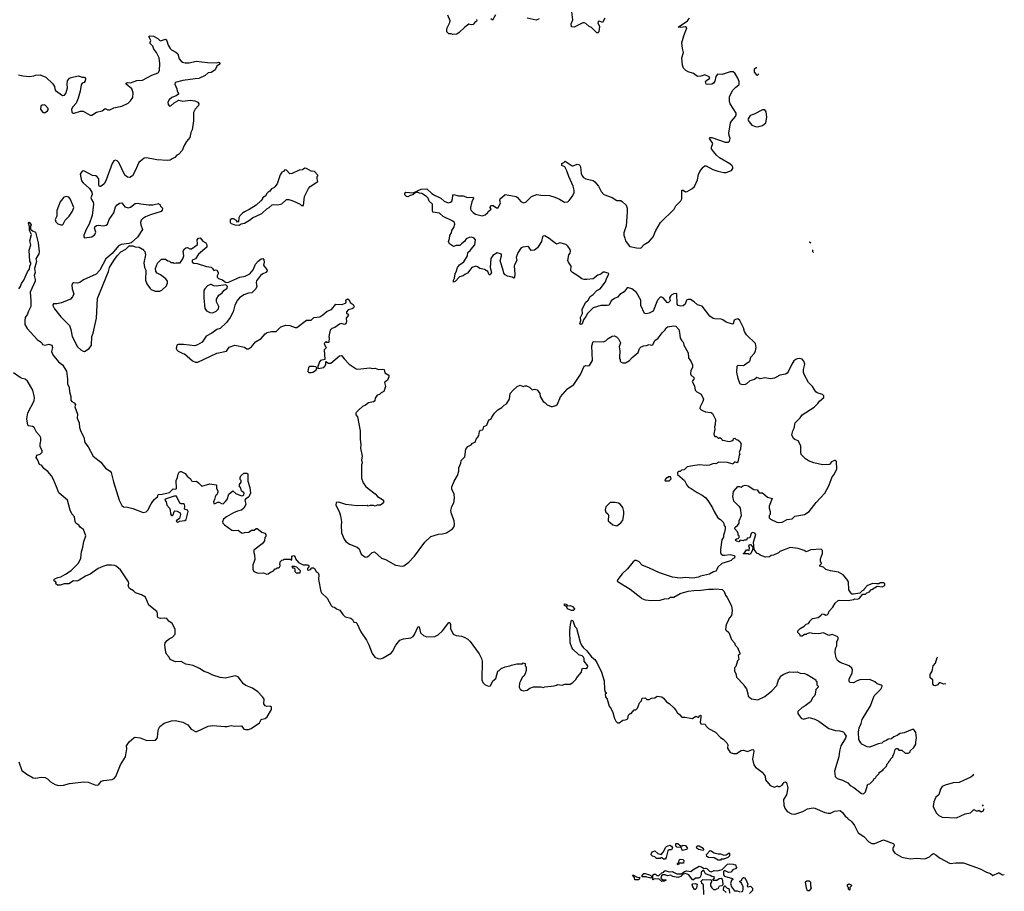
# Model space of a CAD drawing. Extents: x 2239781 to 2394849, y 665654 to 770575.
# Tile 146 of 147: x 2361405 to 2373839, y 743675 to 754688. Entities that reach past the tile are written whole.
import ezdxf

# ---------------------------------------------------------------- set-up
doc = ezdxf.new("R2010")
doc.units = 0

msp = doc.modelspace()

# ---------------------------------------------------------------- linework, layer by layer
at = {"layer": '0CON10XD'}
for points in [[(2367175, 754690), (2367180, 754675), (2367165, 754660), (2367155, 754660), (2367130, 754625), (2367107, 754623), (2367075, 754632), (2367026, 754595), (2366956, 754525), (2366925, 754506), (2366875, 754502), (2366855, 754510), (2366825, 754510), (2366800, 754535), (2366798, 754565), (2366803, 754585), (2366838, 754652), (2366843, 754675), (2366810, 754745)], [(2367415, 754748), (2367375, 754682), (2367355, 754700)], [(2368795, 754707), (2368765, 754654), (2368725, 754669), (2368711, 754665), (2368706, 754645), (2368727, 754605), (2368718, 754535), (2368705, 754522), (2368695, 754522), (2368667, 754545), (2368625, 754590), (2368595, 754602), (2368555, 754638), (2368535, 754648), (2368515, 754648), (2368406, 754594), (2368375, 754598), (2368371, 754635), (2368389, 754685), (2368379, 754785)], [(2367965, 754698), (2367928, 754682), (2367815, 754706)], [(2370373, 752865), (2370244, 752944), (2370205, 752977), (2370165, 753022), (2370143, 753055), (2370140, 753075), (2370158, 753125), (2370118, 753185), (2370125, 753200), (2370145, 753200), (2370315, 753142), (2370355, 753140), (2370368, 753152), (2370378, 753185), (2370364, 753224), (2370360, 753255), (2370383, 753385), (2370394, 753406), (2370444, 753466), (2370452, 753485), (2370453, 753505), (2370378, 753625), (2370368, 753655), (2370368, 753715), (2370408, 753792), (2370448, 753835), (2370486, 753864), (2370491, 753875), (2370489, 753905), (2370475, 753947), (2370435, 754010), (2370415, 754027), (2370378, 754028), (2370275, 753993), (2370215, 754000), (2370195, 753970), (2370182, 753912), (2370167, 753885), (2370145, 753871), (2370095, 753869), (2370075, 753873), (2370066, 753905), (2370070, 753915), (2370117, 753943), (2370120, 753955), (2370111, 753965), (2370055, 753990), (2370005, 753974), (2369965, 753970), (2369916, 754006), (2369845, 754027), (2369818, 754045), (2369788, 754075), (2369773, 754115), (2369768, 754205), (2369786, 754275), (2369773, 754323), (2369768, 754395), (2369791, 754485), (2369831, 754585), (2369813, 754597), (2369755, 754590), (2369721, 754595), (2369838, 754675), (2369863, 754705)], [(2361390, 753990), (2361445, 753977), (2361529, 753971), (2361585, 753978), (2361605, 753988), (2361665, 753992), (2361735, 753962), (2361825, 753878), (2361846, 753845), (2361848, 753815), (2361856, 753795), (2361945, 753729), (2361969, 753735), (2361986, 753755), (2362011, 753825), (2362004, 753875), (2362009, 753915), (2362035, 753949), (2362055, 753959), (2362145, 753980), (2362195, 753962), (2362225, 753962), (2362238, 753945), (2362234, 753915), (2362220, 753895), (2362196, 753884), (2362181, 753865), (2362169, 753785), (2362144, 753696), (2362119, 753635), (2362077, 753585), (2362061, 753555), (2362065, 753520), (2362078, 753508), (2362095, 753508), (2362175, 753530), (2362205, 753530), (2362295, 753482), (2362315, 753480), (2362375, 753518), (2362445, 753534), (2362485, 753566), (2362520, 753550), (2362545, 753550), (2362595, 753574), (2362696, 753594), (2362775, 753634), (2362805, 753662), (2362832, 753705), (2362840, 753765), (2362822, 753812), (2362750, 753875), (2362750, 753885), (2362765, 753892), (2362805, 753890), (2362885, 753920), (2362955, 753924), (2363075, 753988), (2363153, 754017), (2363170, 754045), (2363176, 754135), (2363165, 754206), (2363134, 754274), (2363100, 754315), (2363087, 754355), (2363054, 754385), (2363052, 754398), (2363063, 754425), (2363038, 754475), (2363047, 754483), (2363095, 754479), (2363151, 754451), (2363174, 754424), (2363185, 754420), (2363245, 754440), (2363255, 754432), (2363265, 754420), (2363280, 754365), (2363305, 754322), (2363322, 754305), (2363375, 754279), (2363403, 754255), (2363420, 754195), (2363443, 754163), (2363461, 754151), (2363493, 754143), (2363545, 754142), (2363635, 754162), (2363775, 754148), (2363895, 754143), (2363915, 754152), (2363928, 754148), (2363931, 754135), (2363925, 754123), (2363895, 754102), (2363874, 754056), (2363845, 754032), (2363825, 754022), (2363785, 754018), (2363746, 753984), (2363667, 753943), (2363619, 753939)], [(2370739, 754003), (2370718, 753982), (2370712, 753982), (2370710, 753995), (2370684, 754024), (2370683, 754065), (2370705, 754082), (2370714, 754084)], [(2363619, 753939), (2363465, 753919), (2363367, 753893), (2363363, 753875), (2363390, 753815), (2363393, 753783), (2363410, 753755), (2363410, 753745), (2363382, 753725), (2363325, 753703), (2363293, 753675), (2363277, 753645), (2363280, 753615), (2363297, 753597), (2363315, 753598), (2363354, 753636), (2363415, 753669), (2363465, 753657), (2363558, 753672), (2363615, 753664), (2363655, 753646), (2363668, 753625), (2363663, 753605), (2363621, 753555), (2363600, 753515), (2363600, 753410), (2363583, 753297), (2363568, 753262), (2363555, 753200), (2363512, 753148), (2363482, 753099), (2363455, 753036), (2363415, 752990), (2363391, 752975), (2363365, 752946), (2363331, 752929), (2363305, 752914), (2363275, 752909), (2363135, 752916), (2363005, 752943), (2362975, 752936), (2362908, 752882), (2362865, 752780), (2362828, 752715), (2362795, 752692), (2362765, 752698), (2362735, 752722), (2362656, 752885), (2362635, 752904), (2362615, 752911), (2362595, 752903), (2362575, 752870), (2362495, 752650), (2362471, 752615), (2362445, 752591), (2362425, 752580), (2362415, 752582), (2362406, 752596), (2362404, 752675), (2362385, 752704), (2362365, 752716), (2362325, 752721), (2362215, 752780), (2362194, 752775), (2362168, 752735), (2362185, 752653), (2362205, 752625), (2362285, 752556), (2362315, 752508), (2362321, 752479), (2362303, 752435), (2362310, 752415), (2362335, 752380), (2362338, 752355), (2362319, 752215), (2362284, 752105), (2362250, 752045), (2362216, 751965), (2362216, 751945), (2362225, 751930), (2362315, 751944), (2362356, 751975), (2362366, 752004), (2362349, 752055), (2362355, 752070), (2362374, 752086), (2362395, 752090), (2362465, 752082), (2362498, 752092), (2362514, 752105), (2362537, 752163), (2362595, 752248), (2362616, 752325), (2362635, 752348), (2362665, 752370), (2362695, 752372), (2362732, 752325), (2362775, 752309), (2362805, 752317), (2362865, 752364), (2362895, 752370), (2362937, 752363), (2363035, 752349), (2363085, 752350), (2363156, 752366), (2363178, 752348), (2363185, 752330), (2363210, 752305), (2363205, 752280), (2363190, 752265), (2363055, 752222), (2362995, 752198), (2362957, 752173), (2362941, 752155), (2362932, 752125), (2362936, 752095), (2362956, 752035), (2362892, 751938), (2362812, 751868), (2362785, 751858), (2362685, 751846), (2362655, 751832), (2362573, 751735), (2362492, 751668), (2362418, 751525), (2362369, 751471), (2362209, 751401), (2362163, 751367), (2362135, 751360), (2362085, 751363), (2362073, 751355), (2362065, 751335), (2362069, 751289), (2362088, 751225), (2362072, 751188), (2362045, 751157), (2361935, 751110), (2361876, 751096), (2361834, 751096), (2361823, 751087), (2361823, 751075), (2361843, 751035), (2361926, 750935), (2362034, 750825), (2362051, 750775), (2362068, 750685), (2362134, 750555), (2362178, 750515), (2362205, 750500), (2362225, 750497), (2362283, 750535), (2362312, 750575), (2362318, 750685), (2362333, 750725), (2362376, 750915), (2362386, 751164), (2362459, 751341), (2362526, 751505), (2362540, 751555), (2362593, 751645), (2362637, 751705), (2362684, 751756), (2362745, 751788), (2362788, 751832), (2362832, 751832), (2362865, 751818), (2362915, 751812), (2362955, 751790), (2362965, 751790), (2362970, 751775), (2362987, 751757), (2362992, 751715), (2362972, 751615), (2362982, 751555), (2362998, 751525), (2362993, 751395), (2363009, 751349), (2363051, 751291), (2363065, 751278), (2363115, 751257), (2363175, 751259), (2363200, 751270), (2363257, 751325), (2363272, 751365), (2363272, 751385), (2363252, 751415), (2363185, 751463), (2363142, 751485), (2363124, 751504), (2363122, 751545), (2363145, 751610), (2363195, 751660), (2363215, 751662), (2363245, 751660), (2363275, 751640), (2363297, 751637), (2363315, 751620), (2363345, 751620), (2363355, 751610), (2363383, 751617), (2363433, 751617), (2363466, 751665), (2363480, 751705), (2363469, 751765), (2363485, 751793), (2363505, 751806), (2363525, 751808), (2363552, 751792), (2363576, 751794), (2363647, 751845), (2363652, 751855), (2363648, 751905), (2363665, 751928), (2363685, 751930), (2363720, 751890), (2363757, 751867), (2363768, 751845), (2363767, 751815), (2363664, 751726), (2363625, 751667), (2363582, 751648), (2363583, 751625), (2363605, 751611), (2363645, 751607), (2363765, 751568), (2363825, 751560), (2363842, 751545), (2363858, 751518), (2363885, 751528), (2363895, 751522), (2363910, 751495), (2363910, 751475), (2363897, 751453), (2363898, 751435), (2363915, 751418), (2363965, 751400), (2364005, 751372), (2364035, 751368), (2364185, 751436), (2364252, 751448), (2364312, 751475), (2364353, 751527), (2364385, 751597), (2364417, 751635), (2364455, 751665), (2364475, 751670), (2364490, 751655), (2364493, 751625), (2364486, 751585), (2364503, 751555), (2364525, 751532), (2364529, 751515), (2364515, 751494), (2364474, 751476), (2364445, 751454), (2364395, 751390), (2364392, 751365), (2364400, 751315), (2364389, 751285), (2364335, 751236), (2364295, 751231), (2364235, 751210), (2364183, 751175), (2364156, 751144), (2364120, 751080), (2364099, 750995), (2364061, 750925), (2364015, 750863), (2363938, 750785), (2363895, 750774), (2363832, 750728), (2363760, 750690), (2363708, 750612), (2363652, 750578), (2363615, 750567), (2363475, 750582), (2363405, 750584), (2363388, 750575), (2363382, 750535), (2363389, 750515), (2363405, 750501), (2363465, 750472), (2363485, 750464), (2363589, 750379), (2363625, 750362), (2363655, 750359), (2363894, 750476), (2364015, 750498), (2364051, 750549), (2364123, 750577), (2364245, 750552), (2364275, 750531), (2364295, 750527), (2364331, 750555), (2364381, 750619), (2364455, 750661), (2364505, 750720), (2364530, 750735), (2364585, 750746), (2364645, 750749), (2364703, 750807), (2364765, 750827), (2364815, 750823), (2364885, 750798), (2364905, 750799), (2365025, 750892), (2365087, 750893), (2365120, 750925), (2365196, 750934), (2365235, 750958), (2365288, 751005), (2365342, 751025), (2365396, 751094), (2365475, 751090), (2365520, 751105), (2365530, 751115), (2365522, 751145), (2365545, 751162), (2365565, 751150), (2365580, 751115), (2365618, 751088), (2365628, 751065), (2365622, 751045), (2365605, 751033), (2365555, 751022), (2365532, 750995), (2365532, 750975), (2365545, 750970), (2365556, 750955), (2365528, 750915), (2365531, 750875), (2365522, 750845), (2365505, 750837), (2365465, 750847), (2365445, 750842), (2365385, 750799), (2365345, 750784), (2365326, 750764), (2365310, 750685), (2365313, 750665), (2365308, 750615), (2365305, 750610), (2365285, 750610), (2365275, 750620), (2365250, 750595), (2365262, 750562), (2365280, 750545), (2365252, 750515), (2365260, 750395), (2365205, 750380), (2365190, 750365), (2365180, 750325), (2365170, 750315), (2365170, 750285), (2365175, 750280), (2365245, 750293), (2365272, 750325), (2365272, 750368), (2365305, 750348), (2365335, 750350), (2365445, 750441), (2365465, 750444), (2365475, 750439), (2365503, 750403), (2365565, 750334), (2365655, 750277), (2365675, 750274), (2365825, 750291), (2365855, 750280), (2365896, 750286), (2365935, 750268), (2365993, 750273), (2366007, 750267), (2366018, 750225), (2366067, 750197), (2366068, 750175), (2366048, 750135), (2366012, 750105), (2366023, 750055), (2366005, 749990), (2365970, 749975), (2365947, 749953), (2365920, 749945), (2365893, 749907), (2365888, 749872), (2365875, 749860), (2365810, 749845), (2365774, 749816), (2365735, 749800), (2365684, 749756), (2365654, 749726), (2365650, 749715), (2365650, 749695), (2365669, 749669), (2365706, 749494), (2365704, 749386), (2365713, 749315), (2365708, 749275), (2365728, 749175), (2365720, 749125), (2365730, 749085), (2365720, 749065), (2365723, 748893), (2365742, 748835), (2365772, 748795), (2365804, 748764), (2365896, 748696), (2365925, 748662), (2365967, 748637), (2365998, 748615), (2365998, 748582), (2365960, 748555), (2365918, 748552), (2365895, 748542), (2365875, 748550), (2365825, 748550), (2365805, 748542), (2365795, 748548), (2365666, 748544), (2365524, 748564), (2365435, 748592), (2365403, 748587), (2365398, 748555), (2365440, 748475), (2365458, 748418), (2365469, 748345), (2365463, 748295), (2365471, 748205), (2365502, 748125), (2365525, 748094), (2365571, 748061), (2365668, 748025), (2365691, 748001), (2365718, 747935), (2365762, 747902), (2365775, 747897), (2365795, 747900), (2365815, 747913), (2365855, 747957), (2365885, 747963), (2365975, 747883), (2366026, 747866), (2366150, 747795), (2366235, 747784), (2366255, 747788), (2366320, 747835), (2366391, 747909), (2366520, 748085), (2366595, 748158), (2366692, 748188), (2366745, 748190), (2366794, 748206), (2366872, 748255), (2366887, 748275), (2366897, 748305), (2366891, 748355), (2366856, 748445), (2366849, 748485), (2366861, 748535), (2366887, 748583), (2366897, 748643), (2366892, 748692), (2366861, 748755), (2366863, 748785), (2366891, 748855), (2366935, 748928), (2366951, 748985), (2366951, 749025), (2366974, 749085), (2366980, 749120), (2367028, 749165), (2367040, 749260), (2367066, 749294), (2367108, 749315), (2367124, 749336), (2367155, 749349), (2367171, 749389), (2367191, 749415)], [(2361725, 753514), (2361756, 753535), (2361765, 753550), (2361763, 753565), (2361732, 753605), (2361715, 753612), (2361691, 753609), (2361671, 753595), (2361666, 753555), (2361688, 753528), (2361705, 753516), (2361725, 753514)], [(2370725, 753334), (2370785, 753350), (2370827, 753385), (2370840, 753455), (2370830, 753525), (2370815, 753550), (2370785, 753550), (2370678, 753492), (2370630, 753475), (2370603, 753437), (2370602, 753425), (2370618, 753395), (2370652, 753355), (2370695, 753337), (2370725, 753334)], [(2371900, 747445), (2371874, 747484), (2371870, 747585), (2371850, 747620), (2371805, 747673), (2371745, 747707), (2371644, 747724), (2371583, 747743), (2371555, 747772), (2371510, 747785), (2371510, 747795), (2371530, 747815), (2371518, 747848), (2371518, 747875), (2371542, 747945), (2371542, 747982), (2371527, 747997), (2371395, 747990), (2371336, 747964), (2371312, 747982), (2371235, 748007), (2371135, 748020), (2371005, 747968), (2370987, 747953), (2370926, 747924), (2370895, 747918), (2370875, 747902), (2370825, 747898), (2370755, 747920), (2370735, 747940), (2370720, 747945), (2370680, 747995), (2370673, 748085), (2370700, 748185), (2370688, 748198), (2370655, 748210), (2370643, 748197), (2370625, 748140), (2370592, 748138), (2370585, 748110), (2370555, 748110), (2370535, 748102), (2370505, 748110), (2370485, 748090), (2370455, 748100), (2370440, 748115), (2370455, 748130), (2370478, 748132), (2370490, 748145), (2370490, 748165), (2370480, 748175), (2370480, 748195), (2370470, 748215), (2370438, 748255), (2370442, 748275), (2370468, 748295), (2370490, 748325), (2370492, 748355), (2370520, 748425), (2370507, 748517), (2370496, 748536), (2370485, 748540), (2370423, 748603), (2370412, 748665), (2370420, 748725), (2370475, 748788), (2370495, 748790), (2370515, 748782), (2370535, 748798), (2370565, 748808), (2370605, 748800), (2370675, 748752), (2370717, 748747), (2370745, 748710), (2370785, 748708), (2370850, 748655), (2370906, 748636), (2370868, 748542), (2370868, 748515), (2370880, 748475), (2370880, 748435), (2370870, 748425), (2370870, 748395), (2370885, 748378), (2370965, 748337), (2370985, 748334), (2371035, 748339), (2371095, 748373), (2371160, 748380), (2371195, 748416), (2371315, 748436), (2371374, 748475), (2371462, 748588), (2371571, 748705), (2371621, 748799), (2371665, 748910), (2371688, 748935), (2371725, 749010), (2371720, 749105), (2371705, 749120), (2371695, 749120), (2371657, 749103), (2371632, 749068), (2371545, 749062), (2371435, 749087), (2371365, 749113), (2371328, 749138), (2371275, 749192), (2371269, 749225), (2371271, 749305), (2371236, 749366), (2371194, 749384), (2371178, 749398), (2371157, 749443), (2371168, 749492), (2371184, 749525), (2371198, 749595), (2371262, 749658), (2371287, 749695), (2371439, 749791), (2371485, 749838), (2371505, 749868), (2371560, 749915), (2371560, 749935), (2371545, 749950), (2371475, 749972), (2371460, 749985), (2371418, 750055), (2371368, 750105), (2371310, 750205), (2371301, 750235), (2371305, 750270), (2371318, 750335), (2371309, 750375), (2371285, 750399), (2371255, 750406), (2371225, 750404), (2371205, 750396), (2371183, 750377), (2371156, 750335), (2371114, 750246), (2371095, 750222), (2371075, 750210), (2371005, 750197), (2370935, 750160), (2370885, 750148), (2370815, 750163), (2370755, 750149), (2370715, 750168), (2370685, 750140), (2370624, 750126), (2370585, 750088), (2370565, 750077), (2370536, 750074), (2370505, 750084), (2370478, 750155), (2370462, 750235), (2370465, 750310), (2370478, 750322), (2370545, 750320), (2370560, 750325), (2370619, 750371), (2370628, 750382), (2370636, 750425), (2370686, 750475), (2370698, 750505), (2370704, 750545), (2370696, 750595), (2370584, 750704), (2370556, 750746), (2370546, 750796), (2370499, 750889), (2370475, 750907), (2370445, 750901), (2370428, 750892), (2370414, 750846), (2370405, 750840), (2370326, 750866), (2370285, 750896), (2370265, 750903), (2370185, 750908), (2370164, 750914), (2370120, 750940), (2370025, 751069), (2369963, 751085), (2369923, 751123), (2369875, 751151), (2369847, 751153), (2369827, 751143), (2369810, 751095), (2369785, 751071), (2369755, 751066), (2369720, 751075), (2369708, 751095), (2369705, 751230), (2369665, 751222), (2369639, 751211), (2369622, 751195), (2369612, 751175), (2369620, 751135), (2369595, 751112), (2369580, 751115), (2369532, 751175), (2369515, 751183), (2369495, 751182), (2369461, 751145), (2369405, 751006), (2369355, 750978), (2369315, 750972), (2369295, 750977), (2369250, 751075), (2369247, 751145), (2369195, 751241), (2369136, 751285), (2369095, 751298), (2369075, 751298), (2369039, 751251), (2368984, 751215), (2368955, 751180), (2368915, 751164), (2368875, 751136), (2368848, 751082), (2368824, 751076), (2368745, 751076), (2368649, 751045), (2368574, 750975), (2368555, 750938), (2368524, 750896), (2368507, 750845), (2368495, 750838), (2368481, 750841), (2368478, 750845), (2368490, 750885), (2368486, 750925), (2368511, 750975), (2368506, 751025), (2368551, 751115), (2368585, 751146), (2368609, 751191), (2368649, 751215), (2368695, 751265), (2368735, 751286), (2368804, 751375), (2368814, 751415), (2368843, 751475), (2368836, 751486), (2368789, 751499), (2368775, 751497), (2368745, 751471), (2368705, 751461), (2368645, 751413), (2368565, 751403), (2368535, 751404), (2368505, 751413), (2368455, 751453), (2368385, 751492), (2368367, 751515), (2368370, 751575), (2368334, 751625), (2368328, 751645), (2368341, 751715), (2368355, 751738), (2368361, 751765), (2368357, 751785), (2368328, 751828), (2368305, 751846), (2368225, 751867), (2368185, 751850), (2368092, 751922), (2368035, 751957), (2368015, 751953), (2368007, 751945), (2367993, 751885), (2367944, 751806), (2367905, 751777), (2367865, 751770), (2367834, 751814), (2367821, 751821), (2367760, 751815), (2367735, 751803), (2367695, 751742), (2367676, 751685), (2367682, 751645), (2367655, 751592), (2367650, 751575), (2367659, 751475), (2367655, 751430), (2367645, 751422), (2367626, 751436), (2367566, 751446), (2367534, 751464), (2367517, 751485), (2367511, 751525), (2367472, 751642), (2367491, 751705), (2367488, 751725), (2367435, 751743), (2367382, 751708), (2367355, 751670), (2367348, 751555), (2367364, 751495), (2367345, 751462), (2367332, 751465), (2367318, 751505), (2367275, 751533), (2367215, 751546), (2367185, 751567), (2367165, 751572), (2367115, 751557), (2367058, 751485), (2367025, 751470), (2367005, 751452), (2366961, 751439), (2366905, 751378), (2366885, 751370), (2366882, 751395), (2366897, 751423), (2366903, 751475), (2366923, 751515), (2366935, 751558), (2366960, 751590), (2367015, 751628), (2367059, 751705), (2367063, 751745), (2367095, 751773), (2367126, 751815), (2367151, 751845), (2367160, 751905), (2367146, 751926), (2367115, 751940), (2367083, 751937), (2367045, 751918), (2367023, 751885), (2366984, 751856), (2366965, 751833), (2366915, 751833), (2366885, 751820), (2366833, 751855), (2366821, 751885), (2366834, 751925), (2366837, 751963), (2366858, 751995), (2366862, 752025), (2366886, 752064), (2366899, 752105), (2366894, 752124), (2366875, 752140), (2366751, 752201), (2366705, 752242), (2366624, 752254), (2366616, 752275), (2366617, 752357), (2366576, 752395), (2366563, 752433), (2366544, 752454), (2366485, 752492), (2366455, 752497), (2366425, 752510), (2366400, 752500), (2366370, 752475), (2366335, 752468), (2366305, 752450), (2366288, 752455), (2366270, 752475), (2366268, 752492), (2366283, 752507), (2366372, 752498), (2366475, 752546), (2366545, 752550), (2366610, 752490), (2366645, 752471), (2366725, 752431), (2366766, 752396), (2366815, 752374), (2366845, 752380), (2366862, 752395), (2366872, 752425), (2366874, 752466), (2366885, 752480), (2366945, 752460), (2367005, 752464), (2367062, 752442), (2367130, 752445), (2367136, 752434), (2367116, 752385), (2367099, 752315), (2367099, 752295), (2367107, 752277), (2367130, 752250), (2367160, 752230), (2367245, 752210), (2367285, 752220), (2367315, 752250), (2367320, 752265), (2367360, 752295), (2367348, 752315), (2367355, 752340), (2367385, 752340), (2367425, 752312), (2367448, 752312), (2367476, 752375), (2367468, 752405), (2367472, 752425), (2367535, 752479), (2367675, 752453), (2367692, 752442), (2367732, 752392), (2367766, 752374), (2367795, 752382), (2367870, 752455), (2367935, 752480), (2367985, 752470), (2368095, 752468), (2368165, 752447), (2368222, 752418), (2368284, 752384), (2368325, 752388), (2368345, 752402), (2368385, 752458), (2368406, 752506), (2368406, 752535), (2368394, 752584), (2368341, 752705), (2368315, 752780), (2368289, 752829), (2368252, 752845), (2368250, 752870), (2368278, 752882), (2368295, 752900), (2368383, 752843), (2368395, 752842), (2368445, 752863), (2368475, 752852), (2368489, 752829), (2368496, 752745), (2368508, 752715), (2368525, 752694), (2368555, 752678), (2368645, 752656), (2368670, 752640), (2368713, 752585), (2368746, 752515), (2368780, 752480), (2368885, 752441), (2368945, 752403), (2368995, 752402), (2369015, 752392), (2369064, 752344), (2369076, 752305), (2369076, 752256), (2369064, 752084), (2369034, 751995), (2369034, 751965), (2369046, 751926), (2369056, 751895), (2369100, 751830), (2369115, 751821), (2369195, 751804), (2369248, 751802), (2369291, 751849), (2369354, 751886), (2369385, 751918), (2369404, 751946), (2369437, 752025), (2369498, 752125), (2369668, 752295), (2369692, 752335), (2369753, 752397), (2369766, 752424), (2369767, 752533), (2369785, 752534), (2369815, 752514), (2369834, 752516), (2369895, 752550), (2369925, 752580), (2369964, 752665), (2369975, 752730), (2369995, 752770), (2370037, 752823), (2370055, 752840), (2370075, 752840), (2370156, 752796), (2370223, 752773), (2370295, 752757), (2370325, 752757), (2370395, 752782), (2370412, 752808), (2370412, 752825), (2370403, 752843), (2370373, 752865)], [(2364175, 752092), (2364203, 752107), (2364245, 752117), (2364308, 752155), (2364344, 752186), (2364465, 752239), (2364524, 752296), (2364557, 752315), (2364592, 752348), (2364615, 752353), (2364665, 752348), (2364715, 752360), (2364775, 752417), (2364805, 752416), (2364855, 752400), (2364947, 752357), (2364965, 752340), (2364988, 752342), (2365003, 752455), (2365052, 752555), (2365075, 752578), (2365170, 752645), (2365160, 752675), (2365160, 752705), (2365170, 752715), (2365170, 752725), (2365128, 752768), (2365085, 752772), (2365027, 752807), (2365005, 752810), (2364975, 752790), (2364935, 752788), (2364846, 752744), (2364815, 752740), (2364776, 752786), (2364755, 752790), (2364735, 752770), (2364715, 752760), (2364694, 752726), (2364657, 752615), (2364628, 752575), (2364615, 752562), (2364585, 752550), (2364565, 752520), (2364537, 752503), (2364523, 752487), (2364515, 752460), (2364470, 752435), (2364470, 752425), (2364449, 752401), (2364390, 752345), (2364305, 752288), (2364245, 752262), (2364224, 752246), (2364185, 752208), (2364172, 752185), (2364168, 752132), (2364155, 752130), (2364145, 752150), (2364105, 752170), (2364085, 752172), (2364065, 752158), (2364062, 752125), (2364075, 752112), (2364124, 752094), (2364175, 752092)], [(2361925, 752096), (2361945, 752097), (2361955, 752103), (2361980, 752155), (2362029, 752205), (2362072, 752268), (2362089, 752315), (2362042, 752425), (2362025, 752444), (2361995, 752454), (2361963, 752447), (2361918, 752385), (2361874, 752275), (2361876, 752205), (2361852, 752165), (2361861, 752135), (2361885, 752109), (2361925, 752096)], [(2361393, 751285), (2361417, 751315), (2361429, 751355), (2361458, 751395), (2361505, 751503), (2361529, 751535), (2361532, 751575), (2361546, 751605), (2361547, 751615), (2361534, 751635), (2361526, 751775), (2361546, 751845), (2361534, 751895), (2361553, 751973), (2361530, 752025), (2361530, 752075), (2361518, 752115), (2361525, 752128), (2361535, 752122)], [(2361535, 752122), (2361550, 752095), (2361540, 752075), (2361542, 752042), (2361565, 752020), (2361603, 752003), (2361615, 751970), (2361638, 751868), (2361652, 751755), (2361645, 751729), (2361610, 751665), (2361618, 751632), (2361592, 751545), (2361599, 751495), (2361586, 751455), (2361602, 751405), (2361602, 751385), (2361536, 751245), (2361548, 751135), (2361545, 751065), (2361512, 750998), (2361505, 750965), (2361474, 750925), (2361469, 750885), (2361472, 750835), (2361499, 750785), (2361625, 750648), (2361680, 750610), (2361695, 750582), (2361723, 750577), (2361775, 750589), (2361813, 750575), (2361821, 750545), (2361807, 750495), (2361824, 750455), (2361894, 750364), (2361944, 750325), (2361998, 750248), (2362010, 750145), (2362009, 750085), (2362028, 750042), (2362034, 749985), (2362052, 749925), (2362051, 749881), (2362062, 749862), (2362095, 749846), (2362108, 749825), (2362103, 749795), (2362137, 749705), (2362131, 749655), (2362156, 749596), (2362161, 749535), (2362176, 749485), (2362214, 749415), (2362228, 749345), (2362269, 749289), (2362334, 749174), (2362428, 749098), (2362490, 749020), (2362547, 748985), (2362559, 748965), (2362590, 748850), (2362661, 748615), (2362695, 748550), (2362715, 748534), (2362765, 748530), (2362835, 748512), (2362965, 748462), (2363002, 748468), (2363025, 748490), (2363065, 748570), (2363104, 748626), (2363145, 748660), (2363155, 748690), (2363205, 748692), (2363295, 748712), (2363345, 748762), (2363375, 748758), (2363386, 748764), (2363383, 748865), (2363400, 748905), (2363407, 748945), (2363420, 748970), (2363435, 748981), (2363445, 748981), (2363493, 748955), (2363520, 748920), (2363562, 748885), (2363575, 748862), (2363595, 748853), (2363638, 748855), (2363665, 748836), (2363704, 748794), (2363805, 748823), (2363885, 748812), (2363890, 748805), (2363889, 748765), (2363907, 748735), (2363907, 748717), (2363896, 748684), (2363882, 748675), (2363872, 748658), (2363867, 748625), (2363851, 748595), (2363855, 748573), (2363875, 748573), (2363908, 748592), (2363925, 748592), (2363955, 748576), (2363975, 748572), (2364002, 748595), (2364024, 748625), (2364045, 748692), (2364095, 748737), (2364135, 748700), (2364205, 748670), (2364222, 748675), (2364234, 748686), (2364238, 748705), (2364207, 748735), (2364192, 748775), (2364180, 748785), (2364183, 748817), (2364200, 748845), (2364200, 748865), (2364188, 748878), (2364188, 748905), (2364198, 748925), (2364235, 748958), (2364275, 748960), (2364285, 748950), (2364287, 748855), (2364313, 748775), (2364319, 748705), (2364300, 748660), (2364255, 748630), (2364250, 748615), (2364260, 748565), (2364253, 748545), (2364235, 748518), (2364205, 748492), (2364155, 748480), (2364105, 748459), (2364017, 748405), (2363980, 748375), (2363966, 748345), (2363970, 748325), (2363990, 748305), (2364085, 748240), (2364105, 748234), (2364165, 748238), (2364205, 748203), (2364225, 748200), (2364245, 748207), (2364297, 748213), (2364333, 748237), (2364365, 748238), (2364393, 748257), (2364405, 748258), (2364462, 748212), (2364499, 748199), (2364512, 748185), (2364512, 748158), (2364500, 748145), (2364498, 748105), (2364466, 748064), (2364363, 747985), (2364363, 747957), (2364372, 747925), (2364373, 747867), (2364348, 747795), (2364348, 747745), (2364360, 747715), (2364415, 747693), (2364485, 747697), (2364525, 747683), (2364545, 747687), (2364572, 747708), (2364605, 747720), (2364632, 747748), (2364645, 747750), (2364655, 747760), (2364675, 747760), (2364688, 747772), (2364698, 747795), (2364692, 747802), (2364693, 747837), (2364715, 747860), (2364737, 747863), (2364745, 747870), (2364825, 747870), (2364835, 747860), (2364840, 747865), (2364842, 747908), (2364865, 747918), (2364882, 747895), (2364888, 747875), (2364925, 747828), (2364985, 747802), (2365035, 747802), (2365050, 747795), (2365060, 747775), (2365040, 747755), (2365040, 747735), (2365057, 747733), (2365078, 747742), (2365095, 747760), (2365115, 747762), (2365128, 747755), (2365148, 747715), (2365175, 747697), (2365182, 747675), (2365179, 747615), (2365208, 747465), (2365218, 747445), (2365289, 747379), (2365339, 747285), (2365355, 747271), (2365380, 747265), (2365405, 747243), (2365448, 747228), (2365485, 747172), (2365514, 747144), (2365586, 747126), (2365608, 747108), (2365624, 747074), (2365655, 747072), (2365662, 747065), (2365714, 746954), (2365785, 746850), (2365815, 746790), (2365858, 746678), (2365890, 746635), (2365927, 746617), (2365965, 746614), (2365995, 746623), (2366096, 746685), (2366114, 746705), (2366156, 746785), (2366205, 746850), (2366250, 746865), (2366345, 746879), (2366375, 746896), (2366392, 746918), (2366435, 747019), (2366448, 747015), (2366465, 746942), (2366506, 746906), (2366545, 746890), (2366646, 746894), (2366688, 746915), (2366745, 746967), (2366825, 747072), (2366835, 747072), (2366846, 747046), (2366846, 746995), (2366877, 746925), (2366916, 746906), (2366985, 746897), (2367020, 746885), (2367065, 746861), (2367095, 746831), (2367208, 746675), (2367237, 746615), (2367246, 746584), (2367242, 746345), (2367255, 746314), (2367285, 746284), (2367325, 746267), (2367349, 746271), (2367380, 746335), (2367416, 746365), (2367442, 746455), (2367460, 746465), (2367485, 746492), (2367535, 746512), (2367596, 746524), (2367615, 746532), (2367685, 746548), (2367755, 746550), (2367765, 746560), (2367790, 746555), (2367790, 746525), (2367800, 746505), (2367800, 746465), (2367787, 746423), (2367772, 746395), (2367752, 746375), (2367731, 746329), (2367717, 746303), (2367714, 746254), (2367727, 746227), (2367740, 746215), (2367765, 746208), (2367812, 746218), (2367848, 746242), (2367895, 746260), (2367985, 746260), (2368015, 746252), (2368035, 746260), (2368155, 746272), (2368185, 746280), (2368195, 746290), (2368255, 746280), (2368288, 746292), (2368355, 746292), (2368392, 746315), (2368428, 746352), (2368448, 746385), (2368500, 746445), (2368502, 746475), (2368514, 746496), (2368555, 746492), (2368577, 746504), (2368578, 746525), (2368535, 746584), (2368533, 746615), (2368524, 746635), (2368509, 746649), (2368464, 746664), (2368390, 746735), (2368377, 746755), (2368358, 746815), (2368351, 746965), (2368362, 747048), (2368375, 747100), (2368390, 747095), (2368415, 747020), (2368435, 747000), (2368481, 746825), (2368501, 746785), (2368520, 746755), (2368565, 746713), (2368625, 746638), (2368652, 746615), (2368667, 746605), (2368693, 746565), (2368752, 746445), (2368787, 746335), (2368792, 746225), (2368800, 746195), (2368810, 746185), (2368810, 746175), (2368800, 746165), (2368803, 746133), (2368822, 746102), (2368850, 746015), (2368875, 745980), (2368896, 745936), (2368915, 745860), (2368934, 745824), (2368955, 745802), (2368977, 745803), (2369023, 745837), (2369055, 745840), (2369075, 745850), (2369085, 745860), (2369095, 745900), (2369115, 745920), (2369125, 745920), (2369165, 745970), (2369185, 745970), (2369205, 745990), (2369230, 746055), (2369257, 746083), (2369260, 746105), (2369270, 746115), (2369305, 746120), (2369325, 746100), (2369355, 746100), (2369383, 746117), (2369425, 746118), (2369455, 746140), (2369512, 746132), (2369536, 746116), (2369571, 746071), (2369606, 746046), (2369665, 745992), (2369692, 745962), (2369706, 745935), (2369739, 745909), (2369765, 745874), (2369805, 745876), (2369900, 745860), (2369945, 745886), (2369975, 745870), (2369995, 745902), (2370005, 745897), (2370007, 745873), (2369997, 745813), (2370005, 745792), (2370060, 745785), (2370075, 745760), (2370105, 745732), (2370190, 745685), (2370255, 745618), (2370289, 745599), (2370335, 745550), (2370348, 745525), (2370343, 745483), (2370375, 745430), (2370418, 745418), (2370455, 745418), (2370514, 745456), (2370545, 745457), (2370595, 745442), (2370645, 745464), (2370665, 745466), (2370672, 745462), (2370676, 745445), (2370657, 745345), (2370674, 745275), (2370695, 745244), (2370782, 745182), (2370818, 745128), (2370822, 745085), (2370884, 745014), (2370935, 744992), (2370975, 745008), (2370985, 745000), (2371005, 745000), (2371033, 745017), (2371060, 745055), (2371075, 745058), (2371088, 745048), (2371104, 744984), (2371090, 744895), (2371049, 744835), (2371054, 744764), (2371066, 744725), (2371095, 744684), (2371153, 744653), (2371195, 744651), (2371295, 744683), (2371355, 744718), (2371425, 744730), (2371445, 744727), (2371571, 744671), (2371615, 744663), (2371645, 744664), (2371695, 744687), (2371765, 744697), (2371795, 744672), (2371828, 744625), (2371858, 744605), (2371868, 744585), (2371895, 744571), (2371915, 744551), (2371946, 744506), (2371993, 744415), (2372065, 744369), (2372129, 744299), (2372165, 744280), (2372205, 744279), (2372315, 744324), (2372435, 744279), (2372445, 744272), (2372449, 744255), (2372430, 744215), (2372431, 744195), (2372456, 744156), (2372545, 744108), (2372608, 744095), (2372655, 744085), (2372725, 744093), (2372835, 744084), (2372895, 744112), (2372925, 744142), (2372945, 744151), (2372976, 744136), (2373019, 744099), (2373155, 744027), (2373225, 744035), (2373325, 744035), (2373535, 743958), (2373615, 743916), (2373665, 743899), (2373695, 743873), (2373765, 743910), (2373775, 743910), (2373814, 743884), (2373835, 743887), (2373839, 743888)], [(2371394, 751866), (2371380, 751875), (2371389, 751882)], [(2371430, 751748), (2371422, 751755), (2371421, 751779)], [(2363845, 750983), (2363888, 751005), (2363914, 751036), (2363919, 751065), (2363891, 751121), (2363891, 751155), (2363918, 751205), (2363962, 751238), (2363985, 751266), (2364026, 751295), (2364030, 751315), (2364007, 751337), (2363885, 751321), (2363855, 751324), (2363825, 751342), (2363815, 751342), (2363777, 751323), (2363742, 751285), (2363732, 751265), (2363730, 751175), (2363745, 751040), (2363765, 751008), (2363805, 750988), (2363845, 750983)], [(2367191, 749415), (2367202, 749435), (2367210, 749485), (2367225, 749500), (2367248, 749505), (2367260, 749515), (2367265, 749548), (2367305, 749564), (2367320, 749610), (2367335, 749630), (2367360, 749645), (2367367, 749665), (2367403, 749715), (2367445, 749757), (2367495, 749788), (2367525, 749819), (2367552, 749835), (2367589, 749891), (2367600, 749965), (2367635, 750008), (2367688, 750055), (2367725, 750070), (2367765, 750053), (2367785, 750062), (2367805, 750063), (2367843, 750043), (2367875, 750012), (2367905, 750018), (2367941, 750011), (2367972, 749965), (2367978, 749925), (2368014, 749864), (2368035, 749852), (2368065, 749823), (2368115, 749802), (2368135, 749802), (2368175, 749813), (2368195, 749828), (2368235, 749922), (2368322, 750025), (2368402, 750078), (2368488, 750205), (2368535, 750308), (2368555, 750320), (2368575, 750313), (2368602, 750318), (2368638, 750382), (2368632, 750565), (2368645, 750622), (2368775, 750619), (2368805, 750632), (2368835, 750659), (2368885, 750689), (2368915, 750692), (2368942, 750682), (2368966, 750655), (2368992, 750605), (2368976, 750555), (2368983, 750505), (2368978, 750425), (2368980, 750405), (2368990, 750395), (2368990, 750375), (2369002, 750362), (2369023, 750353), (2369055, 750352), (2369105, 750380), (2369141, 750419), (2369215, 750482), (2369230, 750535), (2369255, 750553), (2369285, 750567), (2369319, 750571), (2369355, 750583), (2369385, 750576), (2369399, 750581), (2369424, 750635), (2369466, 750664), (2369517, 750733), (2369553, 750765), (2369570, 750795), (2369584, 750806), (2369665, 750818), (2369690, 750815), (2369727, 750775), (2369737, 750735), (2369747, 750665), (2369765, 750632), (2369782, 750615), (2369790, 750575), (2369845, 750480), (2369850, 750415), (2369885, 750363), (2369900, 750325), (2369903, 750295), (2369879, 750255), (2369876, 750215), (2369881, 750201), (2369922, 750162), (2369920, 750145), (2369900, 750125), (2369898, 750115), (2369925, 750060), (2369934, 750005), (2369954, 749985), (2370011, 749955), (2370040, 749895), (2370033, 749865), (2369998, 749795), (2369996, 749775), (2370009, 749759), (2370035, 749746), (2370066, 749734), (2370135, 749723), (2370155, 749712), (2370191, 749635), (2370187, 749575), (2370178, 749545), (2370182, 749515), (2370170, 749455), (2370173, 749433), (2370185, 749420), (2370205, 749420), (2370225, 749400), (2370235, 749400), (2370245, 749410), (2370255, 749400), (2370265, 749400), (2370270, 749385), (2370285, 749373), (2370365, 749357), (2370400, 749365), (2370420, 749385), (2370420, 749395), (2370435, 749400), (2370453, 749383), (2370475, 749378), (2370502, 749355), (2370517, 749325), (2370510, 749315), (2370507, 749263), (2370490, 749225), (2370498, 749195), (2370490, 749185), (2370488, 749162), (2370475, 749100), (2370465, 749090), (2370435, 749100), (2370420, 749085), (2370415, 749070), (2370345, 749091), (2370235, 749096), (2370195, 749078), (2370165, 749079), (2370115, 749059), (2370075, 749056), (2369985, 749063), (2369905, 749052), (2369833, 749037), (2369795, 749000), (2369763, 748997), (2369745, 748980), (2369725, 748980), (2369710, 748965), (2369712, 748942), (2369800, 748865), (2369828, 748805), (2369851, 748781), (2369886, 748766), (2369962, 748712), (2370025, 748682), (2370068, 748648), (2370105, 748602), (2370155, 748522), (2370174, 748474), (2370222, 748395), (2370255, 748372), (2370292, 748335), (2370302, 748295), (2370312, 748282), (2370312, 748255), (2370306, 748214), (2370292, 748175), (2370292, 748148), (2370272, 748115), (2370253, 747993), (2370253, 747957), (2370262, 747935), (2370285, 747922), (2370305, 747920), (2370375, 747930), (2370428, 747918), (2370440, 747905), (2370430, 747895), (2370430, 747885), (2370415, 747880), (2370390, 747855), (2370368, 747848), (2370270, 747815), (2370227, 747773), (2370195, 747722), (2370165, 747712), (2370116, 747684), (2370004, 747656), (2369975, 747644), (2369905, 747633), (2369815, 747638), (2369745, 747631), (2369650, 747645), (2369485, 747701), (2369359, 747759), (2369265, 747794), (2369228, 747838), (2369195, 747854), (2369175, 747853), (2369152, 747838), (2369082, 747748), (2369014, 747686), (2368960, 747615), (2368952, 747595), (2369115, 747492), (2369247, 747387), (2369263, 747373), (2369305, 747358), (2369385, 747348), (2369495, 747352), (2369548, 747372), (2369597, 747373), (2369625, 747390), (2369665, 747392), (2369744, 747436), (2369845, 747469), (2369917, 747477), (2370005, 747478), (2370105, 747492), (2370165, 747491), (2370195, 747498), (2370275, 747490), (2370302, 747462), (2370318, 747415), (2370339, 747389), (2370394, 747284), (2370403, 747225), (2370392, 747158), (2370365, 747127), (2370348, 747082), (2370325, 747048), (2370320, 746985), (2370325, 746973), (2370362, 746945), (2370392, 746855), (2370433, 746813), (2370442, 746785), (2370470, 746755), (2370500, 746685), (2370497, 746673), (2370480, 746655), (2370487, 746603), (2370470, 746585), (2370450, 746515), (2370433, 746497), (2370430, 746455), (2370447, 746427), (2370455, 746380), (2370550, 746285), (2370553, 746273), (2370582, 746232), (2370602, 746172), (2370605, 746140), (2370648, 746108), (2370725, 746093), (2370815, 746138), (2370903, 746207), (2370968, 746275), (2370988, 746345), (2371007, 746373), (2371012, 746395), (2371055, 746420), (2371125, 746448), (2371175, 746443), (2371225, 746448), (2371263, 746433), (2371315, 746428), (2371350, 746415), (2371460, 746345), (2371460, 746335), (2371470, 746325), (2371470, 746285), (2371487, 746267), (2371488, 746255), (2371460, 746225), (2371452, 746165), (2371442, 746145), (2371422, 746125), (2371393, 746067), (2371325, 746018), (2371285, 745998), (2371232, 745945), (2371233, 745923), (2371248, 745895), (2371274, 745864), (2371305, 745850), (2371375, 745871), (2371445, 745850), (2371495, 745823), (2371625, 745733), (2371705, 745707), (2371762, 745702), (2371805, 745690), (2371820, 745675), (2371820, 745665), (2371840, 745635), (2371835, 745610), (2371773, 745515), (2371757, 745445), (2371749, 745375), (2371696, 745195), (2371704, 745125), (2371730, 745100), (2371795, 745078), (2371864, 745044), (2371891, 745011), (2371939, 744985), (2372035, 744912), (2372055, 744908), (2372065, 744910), (2372085, 744930), (2372115, 745030), (2372140, 745035), (2372185, 745080), (2372195, 745100), (2372215, 745110), (2372220, 745125), (2372260, 745165), (2372260, 745175), (2372306, 745204), (2372315, 745220), (2372350, 745255), (2372360, 745285), (2372380, 745305), (2372380, 745315), (2372400, 745335), (2372400, 745345), (2372430, 745375), (2372430, 745385), (2372450, 745415), (2372460, 745465), (2372472, 745478), (2372488, 745478), (2372505, 745460), (2372545, 745460), (2372585, 745420), (2372625, 745420), (2372650, 745435), (2372652, 745448), (2372697, 745493), (2372720, 745535), (2372720, 745565), (2372732, 745615), (2372722, 745682), (2372695, 745718), (2372675, 745718), (2372575, 745678), (2372525, 745668), (2372503, 745657), (2372487, 745643), (2372443, 745627), (2372415, 745600), (2372373, 745597), (2372357, 745583), (2372310, 745565), (2372292, 745548), (2372245, 745538), (2372175, 745508), (2372135, 745498), (2372105, 745502), (2372040, 745535), (2372025, 745550), (2372000, 745595), (2371998, 745685), (2372008, 745742), (2372032, 745795), (2372042, 745845), (2372150, 746020), (2372197, 746145), (2372279, 746231), (2372294, 746255), (2372295, 746270), (2372285, 746280), (2372235, 746296), (2372205, 746321), (2372140, 746350), (2372014, 746346), (2371980, 746335), (2371935, 746310), (2371892, 746312), (2371880, 746325), (2371880, 746355), (2371918, 746435), (2371922, 746475), (2371913, 746493), (2371880, 746525), (2371766, 746566), (2371731, 746591), (2371714, 746624), (2371704, 746694), (2371707, 746743), (2371723, 746777), (2371724, 746826), (2371742, 746865), (2371742, 746882), (2371730, 746895), (2371665, 746920), (2371625, 746908), (2371555, 746942), (2371495, 746928), (2371415, 746932), (2371385, 746940), (2371345, 746930), (2371335, 746920), (2371315, 746920), (2371285, 746900), (2371265, 746900), (2371258, 746918), (2371230, 746945), (2371233, 746967), (2371260, 746995), (2371310, 747025), (2371335, 747050), (2371365, 747060), (2371380, 747075), (2371380, 747085), (2371415, 747120), (2371487, 747133), (2371528, 747162), (2371535, 747180), (2371565, 747178), (2371585, 747162), (2371603, 747167), (2371615, 747180), (2371627, 747213), (2371672, 747265), (2371703, 747315), (2371742, 747348), (2371755, 747353), (2371865, 747350), (2371935, 747362), (2371945, 747370), (2371985, 747368), (2372007, 747373), (2372052, 747428), (2372085, 747430), (2372103, 747447), (2372135, 747460), (2372150, 747475), (2372155, 747490), (2372165, 747490), (2372235, 747530), (2372295, 747522), (2372320, 747535), (2372330, 747545), (2372330, 747565), (2372312, 747572), (2372275, 747572), (2372255, 747560), (2372225, 747558), (2372174, 747566), (2372104, 747536), (2372100, 747525), (2372065, 747490), (2372060, 747475), (2372045, 747470), (2372015, 747440), (2371935, 747428), (2371915, 747430), (2371900, 747445)], [(2365085, 750228), (2365105, 750233), (2365130, 750245), (2365150, 750265), (2365158, 750288), (2365145, 750300), (2365116, 750306), (2365064, 750306), (2365052, 750295), (2365043, 750243), (2365055, 750230), (2365085, 750228)], [(2361393, 745313), (2361432, 745202), (2361494, 745154), (2361575, 745108), (2361605, 745104), (2361675, 745118), (2361725, 745112), (2361758, 745095), (2361795, 745057), (2361855, 745024), (2361895, 745014), (2361960, 745015), (2362035, 745036), (2362215, 745060), (2362272, 745052), (2362355, 745020), (2362385, 745018), (2362410, 745025), (2362410, 745035), (2362440, 745065), (2362463, 745077), (2362575, 745088), (2362599, 745101), (2362621, 745125), (2362678, 745272), (2362740, 745375), (2362759, 745475), (2362754, 745515), (2362788, 745562), (2362845, 745614), (2362865, 745624), (2362925, 745616), (2363009, 745579), (2363120, 745585), (2363146, 745614), (2363150, 745675), (2363160, 745725), (2363174, 745756), (2363230, 745800), (2363322, 745828), (2363374, 745834), (2363465, 745811), (2363529, 745779), (2363571, 745725), (2363635, 745691), (2363785, 745761), (2363845, 745772), (2363995, 745758), (2364025, 745758), (2364075, 745771), (2364115, 745762), (2364196, 745766), (2364210, 745760), (2364235, 745725), (2364255, 745718), (2364295, 745718), (2364328, 745732), (2364435, 745803), (2364453, 745845), (2364468, 745852), (2364505, 745859), (2364529, 745881), (2364584, 745974), (2364586, 746005), (2364567, 746015), (2364525, 746012), (2364505, 746020), (2364490, 746045), (2364491, 746101), (2364473, 746133), (2364411, 746195), (2364345, 746243), (2364261, 746275), (2364231, 746295), (2364165, 746387), (2364125, 746398), (2364005, 746369), (2363935, 746377), (2363845, 746404), (2363785, 746436), (2363735, 746453), (2363675, 746491), (2363595, 746528), (2363505, 746545), (2363445, 746577), (2363373, 746573), (2363307, 746605), (2363294, 746635), (2363261, 746671), (2363250, 746695), (2363236, 746786), (2363243, 746815), (2363266, 746845), (2363294, 746866), (2363336, 746885), (2363369, 746925), (2363367, 746987), (2363330, 747060), (2363290, 747090), (2363265, 747124), (2363235, 747128), (2363185, 747120), (2363152, 747132), (2363146, 747146), (2363146, 747185), (2363135, 747210), (2363035, 747291), (2362992, 747392), (2362942, 747422), (2362867, 747447), (2362842, 747472), (2362792, 747502), (2362777, 747535), (2362783, 747565), (2362779, 747585), (2362678, 747738), (2362625, 747784), (2362605, 747793), (2362566, 747794), (2362505, 747796), (2362455, 747780), (2362395, 747752), (2362295, 747681), (2362235, 747657), (2362155, 747606), (2362126, 747594), (2362085, 747596), (2362025, 747561), (2361965, 747562), (2361915, 747544), (2361884, 747544), (2361862, 747562), (2361867, 747577), (2361858, 747588), (2361840, 747595), (2361840, 747615), (2361847, 747623), (2361885, 747642), (2361925, 747647), (2361985, 747680), (2362055, 747730), (2362148, 747822), (2362179, 747885), (2362186, 747964), (2362204, 748025), (2362216, 748095), (2362239, 748165), (2362210, 748245), (2362172, 748272), (2362152, 748302), (2362115, 748328), (2362106, 748346), (2362097, 748407), (2362065, 748446), (2362042, 748492), (2362007, 748615), (2361898, 748708), (2361872, 748785), (2361827, 748887), (2361805, 748923), (2361759, 748979), (2361710, 749015), (2361685, 749053), (2361655, 749068), (2361634, 749124), (2361614, 749154), (2361622, 749185), (2361665, 749197), (2361689, 749225), (2361689, 749239), (2361664, 749295), (2361664, 749325), (2361674, 749366), (2361671, 749405), (2361661, 749431), (2361618, 749478), (2361588, 749535), (2361568, 749548), (2361518, 749558), (2361507, 749565), (2361496, 749646), (2361510, 749720), (2361586, 749874), (2361594, 749915), (2361570, 750005), (2361505, 750119), (2361475, 750146), (2361435, 750154), (2361413, 750165), (2361327, 750227)], [(2369555, 748860), (2369605, 748862), (2369630, 748885), (2369625, 748910), (2369595, 748910), (2369585, 748900), (2369575, 748900), (2369550, 748875), (2369555, 748860)], [(2363395, 748340), (2363415, 748343), (2363425, 748350), (2363490, 748360), (2363507, 748373), (2363532, 748475), (2363525, 748489), (2363488, 748505), (2363490, 748545), (2363485, 748562), (2363475, 748569), (2363445, 748569), (2363429, 748579), (2363385, 748667), (2363355, 748666), (2363242, 748628), (2363240, 748615), (2363253, 748595), (2363262, 748552), (2363296, 748515), (2363306, 748495), (2363310, 748445), (2363322, 748425), (2363335, 748423), (2363345, 748432), (2363356, 748474), (2363366, 748484), (2363395, 748478), (2363433, 748455), (2363436, 748436), (2363424, 748386), (2363383, 748355), (2363395, 748340)], [(2368945, 748294), (2368995, 748329), (2369022, 748365), (2369034, 748435), (2369034, 748475), (2369022, 748525), (2368990, 748565), (2368967, 748577), (2368925, 748588), (2368863, 748587), (2368807, 748533), (2368797, 748495), (2368806, 748466), (2368832, 748445), (2368839, 748429), (2368836, 748356), (2368894, 748304), (2368945, 748294)], [(2370615, 747932), (2370605, 747940), (2370545, 747940), (2370540, 747945), (2370558, 747952), (2370585, 747990), (2370605, 747990), (2370618, 747982), (2370620, 748015), (2370612, 748035), (2370620, 748055), (2370635, 748058), (2370662, 748025), (2370660, 747985), (2370635, 747940), (2370615, 747932)], [(2364905, 747690), (2364913, 747697), (2364945, 747700), (2364950, 747725), (2364905, 747770), (2364875, 747780), (2364842, 747778), (2364852, 747762), (2364865, 747760), (2364878, 747748), (2364880, 747715), (2364905, 747690)], [(2368375, 747223), (2368324, 747244), (2368312, 747272), (2368283, 747285), (2368283, 747307), (2368305, 747304), (2368323, 747283), (2368355, 747288), (2368385, 747272), (2368410, 747245), (2368408, 747232), (2368395, 747223), (2368375, 747223)], [(2373101, 746295), (2373075, 746291), (2373035, 746307), (2373015, 746308), (2372996, 746284), (2372965, 746273), (2372950, 746275), (2372938, 746295), (2372938, 746345), (2372903, 746373), (2372902, 746415), (2372928, 746455), (2372940, 746525), (2372971, 746559), (2372989, 746631), (2372997, 746635)], [(2373451, 745155), (2373438, 745135), (2373415, 745118), (2373323, 745077), (2373269, 745051), (2373194, 745046), (2373093, 745017), (2373055, 744998), (2373032, 744965), (2373012, 744895), (2372972, 744865), (2372948, 744805), (2372942, 744745), (2372980, 744665), (2373010, 744635), (2373055, 744612), (2373235, 744603), (2373345, 744652), (2373412, 744668), (2373455, 744710), (2373485, 744690), (2373505, 744690), (2373515, 744700), (2373545, 744680), (2373578, 744692), (2373580, 744715), (2373584, 744719)], [(2373575, 744751), (2373562, 744768), (2373569, 744768)], [(2369785, 744190), (2369770, 744195), (2369758, 744228), (2369703, 744233), (2369692, 744245), (2369690, 744275), (2369695, 744280), (2369715, 744278), (2369748, 744248), (2369772, 744248), (2369785, 744258), (2369813, 744253), (2369840, 744215), (2369827, 744203), (2369793, 744197), (2369785, 744190)], [(2369555, 744080), (2369535, 744080), (2369515, 744100), (2369505, 744100), (2369495, 744090), (2369445, 744090), (2369425, 744110), (2369395, 744120), (2369380, 744135), (2369382, 744155), (2369397, 744173), (2369425, 744188), (2369463, 744153), (2369505, 744140), (2369537, 744173), (2369561, 744229), (2369575, 744242), (2369615, 744258), (2369636, 744246), (2369647, 744223), (2369635, 744200), (2369605, 744200), (2369590, 744185), (2369567, 744103), (2369555, 744080)], [(2370035, 744190), (2369975, 744202), (2369955, 744220), (2369950, 744235), (2369965, 744248), (2369985, 744250), (2370035, 744220), (2370040, 744205), (2370035, 744190)], [(2370255, 744070), (2370225, 744070), (2370175, 744098), (2370103, 744103), (2370082, 744115), (2370078, 744142), (2370125, 744190), (2370138, 744188), (2370152, 744172), (2370173, 744163), (2370225, 744148), (2370255, 744148), (2370295, 744133), (2370325, 744138), (2370365, 744160), (2370370, 744155), (2370368, 744125), (2370346, 744104), (2370295, 744080), (2370265, 744080), (2370255, 744070)], [(2370043, 743633), (2370040, 743755), (2370020, 743775), (2370020, 743785), (2370010, 743795), (2370010, 743805), (2370030, 743825), (2370138, 743818), (2370140, 743795), (2370130, 743775), (2370130, 743745), (2370145, 743720), (2370168, 743698), (2370192, 743698), (2370203, 743707), (2370225, 743710), (2370244, 743746), (2370275, 743750), (2370288, 743762), (2370286, 743806), (2370280, 743825), (2370265, 743838), (2370238, 743832), (2370207, 743813), (2370165, 743810), (2370160, 743815), (2370180, 743845), (2370175, 743860), (2370145, 743862), (2370126, 743876), (2370066, 743896), (2370049, 743929), (2370035, 743938), (2370012, 743915), (2370012, 743885), (2369995, 743850), (2369975, 743842), (2369938, 743842), (2369915, 743820), (2369902, 743822), (2369855, 743883), (2369815, 743900), (2369785, 743892), (2369755, 743862), (2369715, 743850), (2369654, 743864), (2369625, 743878), (2369585, 743872), (2369555, 743882), (2369528, 743882), (2369510, 743870), (2369503, 743843), (2369525, 743820), (2369565, 743820), (2369570, 743815), (2369545, 743802), (2369515, 743800), (2369475, 743832), (2369415, 743830), (2369405, 743820), (2369400, 743825), (2369400, 743875), (2369415, 743890), (2369435, 743890), (2369453, 743873), (2369477, 743873), (2369512, 743908), (2369540, 743915), (2369540, 743925), (2369555, 743940), (2369605, 743922), (2369647, 743927), (2369660, 743915), (2369705, 743898), (2369762, 743898), (2369800, 743925), (2369825, 743932), (2369880, 743925), (2369905, 743948), (2369985, 743992), (2370014, 743984), (2370043, 743963), (2370065, 743967), (2370085, 743960), (2370115, 743928), (2370135, 743920), (2370174, 743936), (2370215, 743932), (2370278, 743952), (2370342, 744018), (2370365, 744022), (2370415, 744020), (2370445, 744008), (2370458, 743975), (2370445, 743960), (2370415, 743950), (2370385, 743918), (2370355, 743912), (2370305, 743940), (2370292, 743925), (2370293, 743885), (2370306, 743866), (2370408, 743838), (2370410, 743825), (2370395, 743810), (2370382, 743775), (2370392, 743732), (2370433, 743683), (2370465, 743682), (2370505, 743668)], [(2369725, 744010), (2369712, 744012), (2369710, 744025), (2369728, 744042), (2369735, 744070), (2369745, 744080), (2369778, 744078), (2369790, 744065), (2369788, 744032), (2369735, 744030), (2369725, 744010)], [(2369375, 743840), (2369323, 743853), (2369315, 743860), (2369265, 743860), (2369260, 743865), (2369285, 743900), (2369305, 743902), (2369360, 743885), (2369388, 743868), (2369390, 743855), (2369375, 743840)], [(2369172, 743822), (2369168, 743848), (2369142, 743878), (2369157, 743877), (2369203, 743853), (2369238, 743848), (2369225, 743822), (2369172, 743822)], [(2370522, 743668), (2370535, 743680), (2370542, 743698), (2370542, 743732), (2370518, 743778), (2370500, 743795), (2370500, 743805), (2370518, 743812), (2370530, 743835), (2370545, 743848), (2370558, 743845), (2370573, 743825), (2370598, 743765), (2370592, 743742), (2370605, 743732), (2370635, 743738), (2370658, 743715), (2370660, 743685), (2370621, 743649)], [(2371375, 743680), (2371352, 743682), (2371342, 743715), (2371330, 743795), (2371345, 743808), (2371375, 743808), (2371392, 743792), (2371392, 743745), (2371400, 743715), (2371375, 743680)], [(2369935, 743700), (2369925, 743700), (2369905, 743730), (2369898, 743755), (2369905, 743770), (2369935, 743772), (2369960, 743765), (2369950, 743715), (2369935, 743700)], [(2370372, 743652), (2370368, 743698), (2370358, 743708), (2370345, 743710), (2370315, 743740), (2370305, 743740), (2370292, 743728), (2370290, 743695), (2370325, 743660)], [(2371885, 743690), (2371872, 743702), (2371870, 743725), (2371860, 743735), (2371860, 743755), (2371875, 743768), (2371906, 743756), (2371910, 743745), (2371890, 743725), (2371890, 743695), (2371885, 743690)]]:
    msp.add_lwpolyline(points, dxfattribs=at)

doc.saveas('drawing.dxf')
